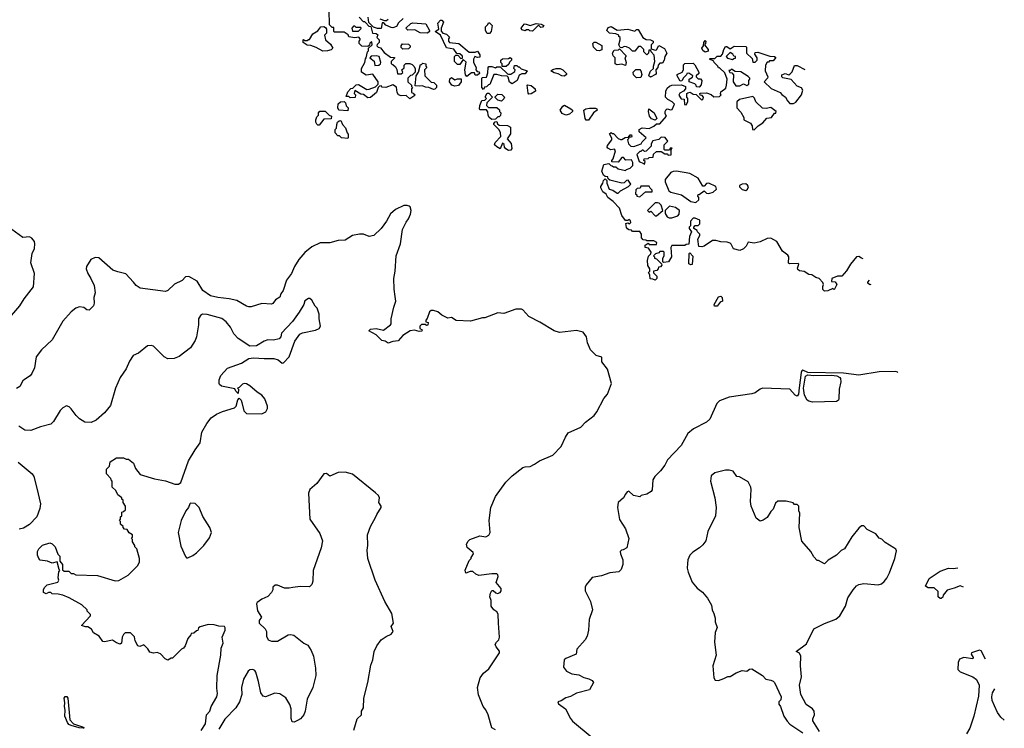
# Model space of a CAD drawing. Extents: x 2239781 to 2394849, y 665654 to 770575.
# Tile 145 of 147: x 2367443 to 2375704, y 737732 to 743675. Entities that reach past the tile are written whole.
import ezdxf

# ---------------------------------------------------------------- set-up
doc = ezdxf.new("R2010")
doc.units = 0

msp = doc.modelspace()

# ---------------------------------------------------------------- linework, layer by layer
at = {"layer": '0CON10XD'}
for points in [[(2370715, 743010), (2370685, 743040), (2370645, 743037.5), (2370620, 743045), (2370610, 743065), (2370605, 743110), (2370575, 743130), (2370515, 743107.5), (2370485, 743110), (2370475, 743120), (2370461.7, 743118.3), (2370450, 743105), (2370437.5, 743065), (2370385, 743022.5), (2370365, 743020), (2370328.3, 743048.3), (2370305, 743050), (2370255, 743080), (2370250, 743055), (2370260, 743045), (2370258.3, 743021.7), (2370215, 743020), (2370205, 743030), (2370181.7, 743031.7), (2370195, 743070), (2370221.7, 743098.3), (2370238.3, 743101.7), (2370265, 743127.5), (2370285, 743132.5), (2370355, 743090), (2370375, 743092.5), (2370428.3, 743111.7), (2370450, 743135), (2370450, 743155), (2370407, 743217), (2370350.7, 743210.7), (2370310, 743235), (2370310, 743265), (2370340, 743315), (2370343, 743347), (2370350, 743355), (2370360, 743405), (2370370, 743415), (2370370, 743435), (2370400, 743465), (2370398.3, 743488.3), (2370381.7, 743478.3), (2370378.3, 743461.7), (2370365, 743450), (2370313, 743453), (2370290, 743475), (2370290, 743495), (2370300, 743505), (2370300, 743515), (2370288.3, 743528.3), (2370255, 743522.5), (2370205, 743530), (2370198.3, 743548.3), (2370165, 743570), (2370085, 743570), (2370080, 743575), (2370078.3, 743608.3), (2370065, 743610), (2370043, 743633), (2370040, 743755)], [(2370290, 743695), (2370325, 743660), (2370335, 743660), (2370348.3, 743648.3), (2370371.7, 743621.7), (2370388.3, 743618.3), (2370401.7, 743561.7), (2370435, 743560), (2370448.3, 743548.3), (2370440, 743525), (2370460, 743505), (2370460, 743485), (2370441.7, 743468.3), (2370440, 743455), (2370450, 743445), (2370469.3, 743439.3), (2370500, 743400), (2370555, 743360), (2370588.3, 743358.3), (2370588.3, 743351.7), (2370560, 743325), (2370560, 743305), (2370575, 743300), (2370595, 743280), (2370607, 743257), (2370611.7, 743221.7), (2370645, 743220), (2370658.3, 743231.7), (2370650, 743255), (2370668.3, 743271.7), (2370670, 743295), (2370683, 743307), (2370717, 743307), (2370735, 743300), (2370750, 743285), (2370760, 743265), (2370760, 743235), (2370735, 743210), (2370721.7, 743208.3), (2370700, 743185), (2370700, 743155), (2370730, 743125), (2370730, 743115), (2370740, 743105), (2370730, 743095), (2370730, 743065), (2370745, 743060), (2370760, 743045), (2370750, 743035), (2370715, 743010)], [(2370660, 743685), (2370620.7, 743649.3), (2370605, 743617.5), (2370575, 743607.5), (2370558.3, 743608.3), (2370515, 743630), (2370498.3, 743648.3), (2370485, 743650), (2370475, 743600), (2370445, 743600), (2370411.7, 743611.7), (2370371.7, 743651.7), (2370367.5, 743697.5)], [(2370465, 743682.5), (2370505, 743667.5), (2370521.7, 743668.3), (2370535, 743680)], [(2370865, 743563.3), (2370803.6, 743563.6), (2370759.3, 743589.3), (2370698.3, 743588.3), (2370682.5, 743605), (2370725, 743642.5), (2370740.7, 743649.3), (2370851.7, 743641.7), (2370880, 743585), (2370880, 743575), (2370865, 743563.3)], [(2371195, 743200), (2371182.5, 743212.5), (2371177.5, 743255), (2371188.3, 743318.3), (2371165, 743340), (2371135, 743300), (2371115, 743300), (2371090, 743325), (2371090, 743365), (2371101.7, 743378.3), (2371118.3, 743378.3), (2371145, 743350), (2371158.3, 743351.7), (2371158.3, 743368.3), (2371135, 743390), (2371111.7, 743391.7), (2371085, 743427.5), (2371025, 743440), (2370972.5, 743545), (2370930, 743575), (2370960, 743595), (2370952.5, 743645), (2370975, 743670), (2370985, 743670), (2370997.5, 743655), (2370980, 743605), (2370978.3, 743578.3), (2370993, 743563), (2371023, 743553), (2371048.3, 743528.3), (2371040, 743515), (2371040, 743495), (2371050, 743485), (2371126.2, 743476.2), (2371213.9, 743403.9), (2371265, 743402.5), (2371285, 743410), (2371305, 743380), (2371305, 743360), (2371285, 743357.5), (2371263, 743367), (2371250, 743345), (2371250, 743315), (2371272.5, 743275), (2371270, 743255), (2371281.7, 743241.7), (2371298.3, 743238.3), (2371300, 743225), (2371285, 743210), (2371265, 743210), (2371258.3, 743228.3), (2371235, 743230), (2371195, 743200)], [(2371385, 743560), (2371365, 743560), (2371350, 743585), (2371350, 743615), (2371370, 743635), (2371375, 743650), (2371385, 743650), (2371407.5, 743625), (2371400, 743575), (2371385, 743560)], [(2371745, 743580), (2371723, 743583), (2371715, 743590), (2371695, 743590), (2371685, 743582.5), (2371655, 743590), (2371650, 743605), (2371675, 743637.5), (2371685, 743640), (2371725, 743627.5), (2371775, 743642.5), (2371817, 743637), (2371840, 743625), (2371828.3, 743611.7), (2371815, 743610), (2371795, 743630), (2371745, 743580)], [(2369985, 743410), (2369931.7, 743441.7), (2369885, 743460), (2369855, 743462.5), (2369820, 743485), (2369820, 743505), (2369825, 743510), (2369835, 743500), (2369855, 743500), (2369865, 743510), (2369875, 743510), (2369903.6, 743556.4), (2369945, 743582.5), (2369970, 743615), (2369995, 743617.5), (2370009.3, 743609.3), (2370017.5, 743595), (2370017, 743563), (2370000, 743545), (2370010, 743505), (2370049.3, 743469.3), (2370070, 743435), (2370056.7, 743423.3), (2370025, 743412.5), (2369985, 743410)], [(2370285, 743580), (2370308.3, 743601.7), (2370305, 743610), (2370265, 743610), (2370255, 743620), (2370245, 743620), (2370230, 743605), (2370235, 743580), (2370285, 743580)], [(2372735, 743192.5), (2372723, 743203), (2372723.8, 743215), (2372737, 743243), (2372760, 743265), (2372760, 743285), (2372772.5, 743325), (2372767, 743377), (2372740, 743405), (2372738.3, 743418.3), (2372721.7, 743418.3), (2372720, 743395), (2372705, 743380), (2372680, 743405), (2372680, 743425), (2372655, 743450), (2372635, 743450), (2372605, 743410), (2372585, 743410), (2372560, 743435), (2372535, 743447.5), (2372515, 743450), (2372495, 743440), (2372481.7, 743441.7), (2372470, 743465), (2372480, 743505), (2372480, 743525), (2372470, 743535), (2372470, 743545), (2372445, 743557.5), (2372391.7, 743561.7), (2372370, 743585), (2372380, 743610), (2372405, 743617.5), (2372456.4, 743586.4), (2372545, 743596.2), (2372605, 743580), (2372618.3, 743591.7), (2372631.7, 743591.7), (2372670, 743525), (2372698.3, 743508.3), (2372735, 743507.5), (2372757.5, 743495), (2372758.3, 743481.7), (2372740, 743465), (2372741.7, 743431.7), (2372775, 743420), (2372787, 743423), (2372805, 743460), (2372853, 743433), (2372872.5, 743395), (2372856.7, 743365), (2372850, 743335), (2372835, 743310), (2372815, 743310), (2372800, 743295), (2372797, 743273), (2372780, 743255), (2372782.5, 743225), (2372777.5, 743215), (2372735, 743192.5)], [(2370658.3, 743428.3), (2370643, 743443), (2370642.5, 743455), (2370655, 743472.5), (2370705, 743470), (2370720, 743455), (2370720, 743445), (2370705, 743430), (2370658.3, 743428.3)], [(2372305, 743412.5), (2372285, 743417.5), (2372257.5, 743445), (2372252.5, 743475), (2372263, 743487), (2372277, 743487), (2372328.3, 743458.3), (2372327, 743423), (2372305, 743412.5)], [(2373195, 743402.5), (2373175, 743417.5), (2373167.5, 743435), (2373180, 743455), (2373182.5, 743485), (2373195, 743500), (2373200, 743495), (2373197.5, 743475), (2373190, 743465), (2373220, 743425), (2373218.3, 743411.7), (2373195, 743402.5)], [(2374518.9, 741669.2), (2374505, 741673.8), (2374485, 741690), (2374463.8, 741685), (2374414.2, 741625.8), (2374380.5, 741569.5), (2374340, 741525), (2374305, 741523.3), (2374257.5, 741505), (2374255, 741480), (2374285.9, 741475.9), (2374300, 741455), (2374280, 741415), (2374273, 741413), (2374265, 741420), (2374225, 741400), (2374195, 741397.5), (2374183, 741413), (2374183, 741437), (2374187.5, 741455), (2374181.7, 741471.7), (2374150, 741505), (2374123, 741513), (2374090, 741535), (2374065, 741537.5), (2374025, 741563.3), (2373985, 741570), (2373970.7, 741580.7), (2373968.3, 741591.7), (2373980, 741625), (2373975, 741630), (2373905, 741626.7), (2373894.1, 741634.1), (2373896.2, 741685), (2373889.2, 741699.2), (2373843.3, 741735), (2373796.7, 741815), (2373745, 741843.3), (2373715, 741841.2), (2373655, 741812), (2373605, 741800), (2373555, 741810), (2373537.5, 741775), (2373515.8, 741754.2), (2373485, 741740), (2373432.7, 741752.7), (2373413.6, 741793.6), (2373405, 741800), (2373378.3, 741808.3), (2373325, 741811.2), (2373284.1, 741824.1), (2373255, 741822), (2373185, 741776.2), (2373165, 741770), (2373141.7, 741771.7), (2373132.5, 741835), (2373150, 741865), (2373150, 741875), (2373130, 741895), (2373128.3, 741908.3), (2373100, 741925), (2373100, 741935), (2373111.7, 741948.3), (2373135, 741950), (2373148.3, 741961.7), (2373150, 741995), (2373111.7, 742011.7), (2373095, 742010), (2373070, 741985), (2373070, 741945), (2373060, 741935), (2373060, 741925), (2373080, 741895), (2373063.6, 741856.4), (2373058.3, 741791.7), (2373035, 741790), (2373025, 741780), (2372915, 741780), (2372907.5, 741765), (2372912.5, 741685), (2372887, 741643), (2372845, 741640), (2372840, 741645), (2372840, 741675), (2372850, 741695), (2372850, 741725), (2372845, 741730), (2372815, 741730), (2372805, 741720), (2372778.3, 741711.7), (2372760, 741695), (2372770, 741685), (2372770, 741675), (2372785, 741670), (2372808.3, 741648.3), (2372828.3, 741628.3), (2372830, 741615), (2372818.3, 741601.7), (2372801.7, 741598.3), (2372800, 741585), (2372788.3, 741571.7), (2372760, 741565), (2372761.7, 741551.7), (2372790, 741525), (2372790, 741505), (2372775, 741490), (2372755, 741500), (2372731.7, 741501.7), (2372730, 741535), (2372720, 741555), (2372730, 741565), (2372730, 741585), (2372713, 741613), (2372710, 741655), (2372718.3, 741691.7), (2372738.3, 741711.7), (2372740, 741725), (2372718.3, 741758.3), (2372690, 741765), (2372690, 741785), (2372715, 741800), (2372725, 741790), (2372785, 741790), (2372790, 741805), (2372765, 741820), (2372705, 741820), (2372697, 741827), (2372675, 741830), (2372660, 741845), (2372660, 741875), (2372645, 741900), (2372585, 741900), (2372575, 741910), (2372553, 741913), (2372541.7, 741921.7), (2372533, 741933), (2372530, 741965), (2372545, 741970), (2372558.3, 741961.7), (2372570, 741975), (2372568.3, 741988.3), (2372555, 742000), (2372545, 741990), (2372525, 741990), (2372495, 742032.5), (2372474.4, 742094.4), (2372421.2, 742151.2), (2372377.5, 742185), (2372363, 742213), (2372335, 742230), (2372320, 742265), (2372320, 742275), (2372337, 742303), (2372340, 742325), (2372355, 742340), (2372370, 742325), (2372370, 742305), (2372390, 742255), (2372420, 742245), (2372455, 742220), (2372465, 742220), (2372485, 742240), (2372550, 742275), (2372570, 742295), (2372548.3, 742328.3), (2372535, 742327.5), (2372515, 742307.5), (2372495, 742303.3), (2372395, 742330), (2372381.7, 742341.7), (2372378.3, 742358.3), (2372355, 742360), (2372340.7, 742370.7), (2372327.5, 742405), (2372345, 742460), (2372385, 742470), (2372401.7, 742451.7), (2372415, 742450), (2372425, 742440), (2372445, 742440), (2372463, 742423), (2372525, 742410), (2372535, 742420), (2372565, 742430), (2372587, 742453), (2372587, 742477), (2372575, 742500), (2372528.3, 742498.3), (2372508.3, 742518.3), (2372495, 742520), (2372465, 742480), (2372411.7, 742481.7), (2372410, 742495), (2372421.7, 742508.3), (2372442.5, 742575), (2372435, 742590), (2372403.6, 742583.6), (2372377, 742597), (2372372.5, 742605), (2372375, 742620), (2372411.7, 742668.3), (2372411.7, 742681.7), (2372391.7, 742718.3), (2372405, 742730), (2372415, 742720), (2372425, 742720), (2372465, 742680), (2372485, 742670), (2372495, 742670), (2372523, 742687), (2372550, 742690), (2372565, 742710), (2372575, 742710), (2372580, 742695), (2372575, 742690), (2372550, 742690), (2372550, 742675), (2372542.5, 742667.5), (2372550, 742635), (2372570, 742615), (2372595, 742612.5), (2372656.7, 742633.3), (2372665, 742650), (2372700, 742685), (2372640, 742735), (2372640, 742755), (2372667, 742767), (2372725, 742763.3), (2372765, 742782.5), (2372785, 742802.5), (2372815, 742802.5), (2372870, 742865), (2372857.5, 742885), (2372857.5, 742905), (2372867, 742923), (2372875, 742927.5), (2372905, 742920), (2372917, 742923), (2372937.5, 742967.5), (2372917, 742987), (2372880, 743005), (2372862.5, 743025), (2372863.6, 743076.4), (2372875, 743100), (2372895, 743117.5), (2372915, 743126.7), (2372995, 743127.5), (2373030, 743115), (2373030, 743095), (2373013, 743077), (2372980.7, 743059.3), (2372972.5, 743042.5), (2372991.7, 743011.7), (2373018.3, 743008.3), (2373020, 742965), (2373035, 742960), (2373050, 742985), (2373050, 743015), (2373040, 743025), (2373040, 743055), (2373048.3, 743061.7), (2373067.5, 743067.5), (2373095, 743050), (2373118.3, 743048.3), (2373165, 743000), (2373178.3, 743011.7), (2373180, 743025), (2373168.3, 743038.3), (2373151.7, 743041.7), (2373150, 743055), (2373155, 743060), (2373205, 743062.5), (2373245, 743047.5), (2373268.3, 743028.3), (2373315, 743030), (2373330, 743045), (2373322.5, 743052.5), (2373325, 743070), (2373368.3, 743101.7), (2373373, 743127), (2373380, 743175), (2373358.3, 743228.3), (2373315, 743270), (2373305, 743270), (2373300, 743285), (2373270, 743315), (2373268.3, 743328.3), (2373230, 743345), (2373235, 743350), (2373275, 743350), (2373295, 743370), (2373325, 743370), (2373340, 743385), (2373350, 743425), (2373365, 743450), (2373375, 743450), (2373405, 743430), (2373437.5, 743452.5), (2373535, 743450), (2373540, 743445), (2373540, 743395), (2373588.3, 743348.3), (2373595, 743320), (2373615, 743320), (2373630, 743335), (2373630, 743355), (2373610, 743385), (2373615, 743400), (2373635, 743402.5), (2373738.3, 743368.3), (2373775, 743367.5), (2373788.3, 743358.3), (2373765, 743330), (2373735, 743330), (2373725, 743320), (2373715, 743320), (2373700, 743295), (2373697.5, 743245), (2373720, 743195), (2373717.5, 743185), (2373690, 743155), (2373749.3, 743099.3), (2373822.5, 743065), (2373836.7, 743046.7), (2373867.5, 743025), (2373883.9, 742993.9), (2373905, 742972.5), (2373935, 742972.5), (2373955, 742982.5), (2374003.3, 743045), (2374012.5, 743085), (2374003, 743103), (2373965, 743117.5), (2373915, 743172.5), (2373845, 743187.5), (2373837.5, 743195), (2373838.3, 743211.7), (2373865, 743222.5), (2373895, 743212.5), (2373905, 743217.5), (2373923.6, 743236.4), (2373945, 743290), (2373965, 743290), (2374032, 743257.9)], [(2372525, 743290), (2372495, 743302.5), (2372455, 743297.5), (2372440, 743305), (2372440, 743355), (2372421.7, 743371.7), (2372417.5, 743395), (2372431.7, 743418.3), (2372467.5, 743422.5), (2372475, 743430), (2372530, 743375), (2372530, 743365), (2372520, 743355), (2372532.5, 743315), (2372525, 743290)], [(2373425, 743340), (2373435, 743350), (2373448.3, 743351.7), (2373450, 743365), (2373435, 743370), (2373426.4, 743386.4), (2373405, 743400), (2373370, 743365), (2373383, 743353), (2373425, 743340)], [(2370421.7, 743291.7), (2370455, 743292.5), (2370470, 743305), (2370472.5, 743315), (2370460, 743365), (2370435, 743372.5), (2370391.7, 743368.3), (2370380, 743355), (2370417, 743327), (2370421.7, 743291.7)], [(2370915, 743090), (2370875, 743107.5), (2370848.3, 743108.3), (2370821.7, 743121.7), (2370795, 743117.5), (2370761.7, 743121.7), (2370770, 743205), (2370790, 743235), (2370805, 743300), (2370815, 743300), (2370825, 743310), (2370850, 743305), (2370850, 743285), (2370860, 743275), (2370840, 743255), (2370843, 743203), (2370895, 743150), (2370918.3, 743148.3), (2370940, 743125), (2370940, 743105), (2370925, 743092.5), (2370915, 743090)], [(2371491.7, 743281.7), (2371490, 743305), (2371480, 743315), (2371480, 743335), (2371493, 743347), (2371545, 743350), (2371557, 743357), (2371568.3, 743348.3), (2371570, 743335), (2371551.7, 743318.3), (2371548.3, 743301.7), (2371525, 743282.5), (2371491.7, 743281.7)], [(2373145, 743110), (2373121.7, 743111.7), (2373120, 743125), (2373108.3, 743138.3), (2373060, 743155), (2373060, 743175), (2373088.3, 743191.7), (2373090, 743205), (2373057, 743227), (2373040, 743225), (2373037, 743213), (2373011.7, 743188.3), (2372998.3, 743161.7), (2372985, 743160), (2372960, 743205), (2372960, 743215), (2373000, 743235), (2373012.5, 743255), (2373013.3, 743296.7), (2373023, 743307), (2373095, 743310), (2373107, 743297), (2373142.5, 743235), (2373142.5, 743225), (2373120, 743205), (2373120, 743195), (2373135, 743180), (2373155, 743180), (2373167.5, 743165), (2373161.7, 743128.3), (2373145, 743110)], [(2371335, 743090), (2371320, 743105), (2371320, 743185), (2371325, 743190), (2371358.3, 743191.7), (2371371.7, 743228.3), (2371372.5, 743275), (2371378.3, 743281.7), (2371405, 743283.3), (2371435, 743270), (2371445, 743280), (2371475, 743280), (2371535, 743220), (2371545, 743217.5), (2371565, 743217.5), (2371598.3, 743241.7), (2371600, 743255), (2371590, 743265), (2371595, 743290), (2371615, 743290), (2371625, 743280), (2371635, 743280), (2371651.7, 743261.7), (2371700, 743245), (2371685, 743220), (2371655, 743220), (2371635, 743210), (2371616.2, 743163.8), (2371575, 743137.5), (2371551.2, 743151.2), (2371542.5, 743192.5), (2371531.7, 743201.7), (2371485, 743203.3), (2371445, 743216.7), (2371420, 743215), (2371388.3, 743131.7), (2371375, 743130), (2371358.3, 743111.7), (2371341.7, 743108.3), (2371335, 743090)], [(2372015, 743202.5), (2371993, 743203), (2371961.7, 743221.7), (2371928.3, 743228.3), (2371900, 743245), (2371915, 743257.5), (2371943.6, 743266.4), (2371976.4, 743266.4), (2372000, 743255), (2372030, 743225), (2372030, 743215), (2372015, 743202.5)], [(2372618.3, 743188.3), (2372591.7, 743211.7), (2372590, 743235), (2372613, 743257), (2372645, 743256.7), (2372655.8, 743245.8), (2372663.3, 743215), (2372655, 743190), (2372618.3, 743188.3)], [(2373485, 743120), (2373515, 743137.5), (2373545, 743122.5), (2373560, 743135), (2373560, 743165), (2373570, 743175), (2373570, 743185), (2373555, 743200), (2373495, 743237.5), (2373445, 743240), (2373415, 743260), (2373405, 743250), (2373391.7, 743248.3), (2373401.7, 743231.7), (2373418.3, 743228.3), (2373431.7, 743211.7), (2373430, 743155), (2373451.7, 743121.7), (2373485, 743120)], [(2371095, 743117.5), (2371070, 743125), (2371050, 743155), (2371051.7, 743178.3), (2371065, 743190), (2371095, 743170), (2371115, 743180), (2371148.3, 743178.3), (2371147, 743153), (2371125, 743122.5), (2371095, 743117.5)], [(2371715, 743050), (2371708.3, 743058.3), (2371700, 743125), (2371705, 743130), (2371735, 743123.3), (2371766.7, 743095), (2371770, 743075), (2371735, 743052.5), (2371715, 743050)], [(2371405, 742837.5), (2371382.5, 742855), (2371373.6, 742873.6), (2371371.7, 742901.7), (2371358.3, 742918.3), (2371305, 742920), (2371300, 742925), (2371302.5, 742955), (2371321.7, 742998.3), (2371345, 743000), (2371360, 743015), (2371352.5, 743022.5), (2371352.5, 743035), (2371365, 743060), (2371378.3, 743058.3), (2371410, 743025), (2371361.7, 742978.3), (2371360, 742955), (2371375, 742940), (2371445, 742940), (2371468.3, 742918.3), (2371470, 742905), (2371480, 742895), (2371478.3, 742871.7), (2371465, 742860), (2371455, 742860), (2371435, 742840), (2371405, 742837.5)], [(2371485, 742992.5), (2371455, 743000), (2371431.7, 743021.7), (2371431.7, 743028.3), (2371455, 743050), (2371487, 743047), (2371510, 743025), (2371505, 743010), (2371485, 742992.5)], [(2370195, 742910), (2370120, 742915), (2370112.5, 742935), (2370115, 742970), (2370135, 742986.7), (2370165, 742990), (2370177, 742977), (2370183, 742953), (2370200, 742935), (2370195, 742910)], [(2373605, 742750), (2373640, 742785), (2373679.5, 742810.5), (2373711.7, 742848.3), (2373750, 742855), (2373775, 742890), (2373788.3, 742891.7), (2373790, 742905), (2373745, 742937.5), (2373705, 742930), (2373675, 742932.5), (2373620, 742985), (2373608.3, 743018.3), (2373595, 743030), (2373483, 743007), (2373460, 742985), (2373460, 742935), (2373495, 742900), (2373517.5, 742855), (2373520, 742835), (2373575.9, 742805.9), (2373587.5, 742785), (2373592.5, 742755), (2373605, 742750)], [(2369955, 742790), (2369945, 742790), (2369935, 742800), (2369927.5, 742815), (2369927.5, 742835), (2369935, 742860), (2369950, 742875), (2369950, 742895), (2369961.7, 742908.3), (2370007, 742907), (2370040, 742875), (2370060, 742865), (2370055, 742842.5), (2369995, 742840), (2369955, 742790)], [(2372025, 742873.3), (2371995, 742887.5), (2371977.5, 742915), (2372000.7, 742949.3), (2372015, 742957.5), (2372066.4, 742926.4), (2372080, 742915), (2372082.5, 742905), (2372056.1, 742883.9), (2372025, 742873.3)], [(2372215, 742832.5), (2372195, 742833.3), (2372186.7, 742845), (2372177.5, 742915), (2372193.6, 742926.4), (2372225, 742933.3), (2372275, 742932.5), (2372285, 742927.5), (2372287.5, 742915), (2372256.1, 742893.9), (2372215, 742832.5)], [(2372775, 742832.5), (2372743.8, 742843.8), (2372726.4, 742866.4), (2372717.5, 742905), (2372723, 742927), (2372766.7, 742895), (2372787.5, 742845), (2372775, 742832.5)], [(2370195, 742680), (2370143, 742683), (2370125, 742700), (2370111.7, 742701.7), (2370090, 742725), (2370090, 742755), (2370100, 742765), (2370103, 742797), (2370110, 742815), (2370123, 742827), (2370138.3, 742828.3), (2370150, 742795), (2370177, 742767), (2370190, 742725), (2370200, 742715), (2370200, 742685), (2370195, 742680)], [(2371545, 742577.5), (2371520.7, 742590.7), (2371510, 742605), (2371508.3, 742628.3), (2371495, 742640), (2371475, 742592.5), (2371445, 742607.5), (2371427.5, 742625), (2371432.5, 742645), (2371480, 742695), (2371477.5, 742725), (2371465, 742750), (2371420, 742795), (2371420, 742805), (2371431.7, 742818.3), (2371445, 742820), (2371451.7, 742801.7), (2371465, 742790), (2371535, 742787.5), (2371560, 742775), (2371561.7, 742718.3), (2371532.5, 742675), (2371567, 742637), (2371572.5, 742595), (2371565, 742580), (2371545, 742577.5)], [(2372685, 742460), (2372690, 742485), (2372680, 742495), (2372681.7, 742508.3), (2372715, 742510), (2372725, 742520), (2372758.3, 742521.7), (2372761.7, 742548.3), (2372785, 742570), (2372825, 742570), (2372855, 742550), (2372875, 742550), (2372885, 742540), (2372908.3, 742541.7), (2372910, 742585), (2372918.3, 742598.3), (2372901.7, 742598.3), (2372895, 742580), (2372855, 742580), (2372850, 742585), (2372850, 742625), (2372880, 742655), (2372858.3, 742688.3), (2372825, 742690), (2372805, 742670), (2372755, 742660), (2372740, 742635), (2372740, 742615), (2372698.3, 742571.7), (2372685, 742570), (2372675, 742580), (2372665, 742580), (2372655, 742570), (2372645, 742570), (2372620, 742545), (2372640, 742485), (2372678.3, 742468.3), (2372685, 742460)], [(2373115, 742142.5), (2373140, 742165), (2373140, 742185), (2373132.5, 742195), (2373135, 742210), (2373145, 742210), (2373185, 742240), (2373205, 742220), (2373225, 742217.5), (2373261.7, 742228.3), (2373290, 742255), (2373282.5, 742275), (2373225, 742303.3), (2373205, 742302.5), (2373185, 742280), (2373175, 742280), (2373135, 742346.7), (2373065, 742386.2), (2372955, 742403.3), (2372925, 742402.5), (2372907, 742393), (2372860, 742335), (2372860, 742315), (2372890.7, 742240.7), (2372905, 742227.5), (2372995, 742206.7), (2373075, 742150), (2373115, 742142.5)], [(2372645, 742190), (2372695, 742230), (2372748.3, 742231.7), (2372750, 742245), (2372731.7, 742261.7), (2372725, 742280), (2372655, 742280), (2372648.3, 742261.7), (2372625, 742260), (2372611.7, 742248.3), (2372610, 742215), (2372620, 742205), (2372620, 742195), (2372645, 742190)], [(2373535, 742242.5), (2373550, 742255), (2373557, 742273), (2373548.3, 742288.3), (2373535, 742297.5), (2373505, 742296.7), (2373482.5, 742285), (2373483, 742273), (2373505, 742250), (2373535, 742242.5)], [(2372785, 742030), (2372840, 742075), (2372825, 742120), (2372807, 742137), (2372795, 742140), (2372775, 742140), (2372710, 742075), (2372725, 742060), (2372738.3, 742068.3), (2372775, 742030), (2372785, 742030)], [(2371461.4, 738615), (2371458.3, 738688.3), (2371445, 738708.8), (2371420, 738725), (2371400, 738755), (2371397.5, 738805), (2371387.5, 738835), (2371392.5, 738865), (2371405, 738887.5), (2371415, 738887.5), (2371437.3, 738867.3), (2371452.9, 738862.9), (2371475, 738871.9), (2371483.5, 738885), (2371483.6, 738905), (2371440.8, 738955), (2371456.2, 739005), (2371455, 739020), (2371445, 739026.7), (2371405, 739028.8), (2371295, 739012.5), (2371270, 739025), (2371245, 739047.5), (2371223.6, 739046.4), (2371185, 739032.5), (2371180.5, 739059.5), (2371215, 739140), (2371230, 739155), (2371230, 739165), (2371250, 739195), (2371247.5, 739205), (2371197.7, 739247.7), (2371192, 739275), (2371205, 739302.5), (2371220, 739315), (2371305, 739347.5), (2371355, 739337.5), (2371378.3, 739351.7), (2371390, 739375), (2371382.5, 739475), (2371397, 739583), (2371433.9, 739676.1), (2371521.2, 739795), (2371575, 739850), (2371665, 739918), (2371685, 739925.6), (2371725, 739927.5), (2371762.7, 739947.3), (2371804.4, 739975.6), (2371916.4, 740023.6), (2371987.5, 740095), (2372021.5, 740175), (2372045, 740210.6), (2372151.7, 740258.3), (2372191.1, 740298.9), (2372263.8, 740356.2), (2372285.6, 740385), (2372345, 740498), (2372375, 740534), (2372407.1, 740625), (2372375.8, 740745), (2372326.7, 740805), (2372326.7, 740845), (2372279.3, 740859.3), (2372232.5, 740905), (2372207.5, 740965), (2372197.5, 741015), (2372170, 741055), (2372115, 741067.5), (2371971.7, 741051.7), (2371926.4, 741066.4), (2371808.3, 741138.3), (2371715, 741186.7), (2371665, 741242.5), (2371653, 741247), (2371605, 741247.5), (2371505, 741210), (2371455, 741216.7), (2371345, 741173.3), (2371325, 741173.3), (2371225, 741147.5), (2371105, 741152.5), (2371065, 741177.5), (2371035, 741172.5), (2370985, 741197.5), (2370950, 741225), (2370915, 741236.2), (2370895, 741236), (2370880, 741225), (2370861.7, 741168.3), (2370850, 741155), (2370851.7, 741141.7), (2370870, 741135), (2370868.3, 741111.7), (2370855, 741110), (2370845, 741120), (2370815, 741120), (2370800, 741105), (2370800, 741085), (2370820, 741075), (2370818.3, 741061.7), (2370795, 741060), (2370755, 741072.5), (2370720, 741065), (2370657.5, 741025), (2370618.3, 740981.7), (2370575, 740976.7), (2370535, 740963.3), (2370509.5, 740979.5), (2370482.5, 740985), (2370433, 741033), (2370372.5, 741065), (2370385, 741080), (2370435, 741086.2), (2370495, 741070), (2370553.3, 741115), (2370560, 741125), (2370560.8, 741165), (2370581.1, 741265), (2370598.5, 741315), (2370593.8, 741353.8), (2370584.4, 741415), (2370581.1, 741505), (2370592.5, 741565), (2370601.4, 741695), (2370637.1, 741795), (2370654.3, 741915.7), (2370684.3, 741975.7), (2370706.2, 742005), (2370722.5, 742045), (2370727.5, 742075), (2370720, 742105), (2370711.7, 742111.7), (2370695, 742117.5), (2370665, 742116.7), (2370595, 742083.3), (2370555, 742046.2), (2370520.8, 741985), (2370476.4, 741923.6), (2370415, 741866), (2370375, 741858), (2370326.6, 741876.6), (2370295, 741875.6), (2370235, 741864.4), (2370174.6, 741825.4), (2370115, 741823.3), (2370045.3, 741804.7), (2369965, 741802.9), (2369895, 741770.4), (2369835, 741723.5), (2369786.3, 741663.6), (2369749.2, 741605), (2369723.5, 741546.5), (2369680.9, 741489.1), (2369652.7, 741405), (2369632.9, 741375), (2369625, 741348), (2369590, 741325), (2369566.7, 741295), (2369555, 741290), (2369475, 741294.2), (2369385, 741266.7), (2369365, 741266.2), (2369345, 741271.2), (2369265, 741318.6), (2369200, 741335), (2369105, 741344.4), (2369045, 741358.6), (2368980, 741405), (2368932.9, 741482.9), (2368862.1, 741522.1), (2368835, 741518.9), (2368805, 741488.5), (2368741.7, 741458.3), (2368686.7, 741405), (2368665, 741396.2), (2368455, 741424.2), (2368418.8, 741445), (2368397.5, 741472.5), (2368334.5, 741544.5), (2368265, 741559.4), (2368225, 741575.7), (2368107.6, 741677.6), (2368075, 741679.4), (2368038.8, 741665), (2368002.5, 741605), (2368000, 741585), (2368014, 741545), (2368040.8, 741505), (2368068, 741445), (2368077.1, 741385), (2368064.2, 741345.8), (2368067, 741297), (2368062, 741275), (2368025, 741238.8), (2368005, 741241.2), (2367981.7, 741261.7), (2367945, 741266), (2367915, 741255.8), (2367875, 741224), (2367805, 741146.2), (2367715, 740991.2), (2367624.6, 740905.4), (2367581.7, 740848.3), (2367568.1, 740755), (2367545, 740706.7), (2367530.5, 740689.5), (2367482.3, 740657.7), (2367468.8, 740645), (2367445, 740600), (2367415, 740582)], [(2372915, 742012.5), (2372965, 742030), (2372977, 742043), (2372980, 742075), (2372945, 742100), (2372895, 742110), (2372860, 742075), (2372858.3, 742048.3), (2372875, 742022.5), (2372893, 742013), (2372915, 742012.5)], [(2367341.2, 741155), (2367445, 741276), (2367479.2, 741335), (2367558.8, 741435), (2367566.2, 741546.2), (2367537.5, 741635), (2367548, 741715), (2367566, 741755), (2367571.2, 741795), (2367565.9, 741815.9), (2367545, 741842.5), (2367525, 741853.3), (2367468.3, 741848.3), (2367376.2, 741915)], [(2373075, 741620), (2373058.3, 741628.3), (2373060, 741715), (2373065, 741720), (2373091.7, 741691.7), (2373085, 741622.5), (2373075, 741620)], [(2374584.8, 741454.1), (2374575, 741452.5), (2374560, 741465), (2374560, 741475), (2374573.3, 741491.4)], [(2369493.4, 740833.4), (2369575, 740833.1), (2369611.2, 740821.2), (2369644.1, 740794.1), (2369655, 740796.7), (2369705, 740847.5), (2369752.3, 740977.7), (2369793.7, 741036.3), (2369815, 741047.7), (2369925, 741071.4), (2369956.2, 741085), (2369966.2, 741105), (2369956.2, 741165), (2369956.4, 741206.4), (2369937.5, 741255), (2369921.7, 741271.7), (2369893, 741323), (2369877, 741337), (2369865, 741337.5), (2369835, 741317.5), (2369826.2, 741285), (2369788.7, 741221.3), (2369732.5, 741145), (2369640, 741045), (2369633.8, 741015), (2369620.5, 740999.5), (2369573.6, 740986.4), (2369525, 740991.2), (2369495, 740980), (2369429.7, 740940.3), (2369375, 740935.7), (2369275, 741001.9), (2369240.9, 741040.9), (2369210.6, 741095), (2369175, 741141.2), (2369139.8, 741169.8), (2369015, 741203.3), (2368975.6, 741204.4), (2368960.8, 741195), (2368941.9, 741165), (2368944.5, 741115), (2368927.5, 741015), (2368915, 740983.8), (2368875, 740924), (2368780, 740850), (2368737.7, 740832.3), (2368685, 740831.9), (2368655, 740847.8), (2368565, 740936.2), (2368545, 740943.3), (2368515, 740940), (2368440.7, 740879.3), (2368395, 740857.5), (2368365, 740812.5), (2368335, 740747.5), (2368286.4, 740673.6), (2368246.7, 740585), (2368205, 740440), (2368155, 740377.5), (2368085, 740317.5), (2368043, 740297), (2367990.7, 740300.7), (2367945, 740326.7), (2367916.7, 740355), (2367875, 740412.5), (2367858.3, 740428.3), (2367835, 740436.7), (2367805, 740420), (2367782.7, 740397.3), (2367726.2, 740305), (2367705, 740283.3), (2367618.3, 740261.7), (2367535, 740230), (2367485, 740232), (2367435, 740265.7)], [(2373295, 741272.5), (2373273, 741273), (2373270, 741285), (2373305, 741350), (2373325, 741357.5), (2373337.5, 741345), (2373340, 741315), (2373320, 741305), (2373295, 741272.5)], [(2368966.4, 737713.6), (2369000.5, 737769.5), (2369011.5, 737845), (2369038.1, 737875), (2369049.5, 737915), (2369095.7, 737995), (2369102.9, 738025), (2369097.6, 738067.6), (2369098.9, 738175), (2369130.8, 738345), (2369132.5, 738405), (2369150, 738445), (2369142.5, 738495), (2369167.5, 738555), (2369167.5, 738575), (2369160, 738585), (2369115, 738587.5), (2369075, 738600), (2369025, 738602.5), (2368956.4, 738583.6), (2368942.5, 738575), (2368938.3, 738551.7), (2368925, 738550), (2368905, 738530), (2368881.7, 738528.3), (2368880, 738515), (2368852.5, 738485), (2368832.5, 738425), (2368816.4, 738403.6), (2368800, 738395), (2368743, 738337), (2368725, 738320), (2368715, 738320), (2368685, 738302.5), (2368663.6, 738313.6), (2368625, 738357.5), (2368595, 738367.5), (2368565, 738362.5), (2368535, 738370), (2368518, 738398), (2368485, 738432.5), (2368451.7, 738418.3), (2368433.6, 738423.6), (2368412.5, 738465), (2368405, 738500), (2368371.7, 738531.7), (2368328.3, 738531.7), (2368315, 738520), (2368302.5, 738495), (2368297.5, 738445), (2368285, 738437.5), (2368255, 738447.5), (2368221.7, 738471.7), (2368155, 738456.2), (2368140.5, 738460.5), (2368110, 738505), (2368061.7, 738531.7), (2368045, 738562.5), (2368015, 738582.5), (2367995, 738582.5), (2367962.5, 738595), (2368037.5, 738675), (2368037, 738687), (2368010, 738715), (2368010, 738725), (2367965, 738767.5), (2367857, 738827), (2367805, 738847.5), (2367765, 738857.5), (2367715, 738860), (2367705, 738870), (2367685, 738870), (2367665, 738860), (2367641.7, 738871.7), (2367642.5, 738895), (2367652.5, 738915), (2367672.5, 738935), (2367763, 738957), (2367770, 738975), (2367766.7, 738995), (2367772.5, 739045), (2367780, 739055), (2367773, 739063), (2367758.3, 739128.3), (2367715, 739117.5), (2367675, 739132.5), (2367615, 739142.5), (2367602.5, 739155), (2367592.5, 739185), (2367592.5, 739215), (2367603.6, 739236.4), (2367635, 739267.5), (2367695, 739287.5), (2367715, 739280), (2367740, 739255), (2367763, 739193), (2367780, 739175), (2367780, 739135), (2367802.5, 739105), (2367801.7, 739061.7), (2367815, 739050), (2367855, 739050), (2367875, 739030), (2367895, 739030), (2367915, 739020), (2368095, 739012.5), (2368245, 738970), (2368275, 738972.5), (2368353, 739017), (2368432.5, 739095), (2368447.5, 739125), (2368447.5, 739155), (2368427, 739237), (2368410, 739255), (2368410, 739265), (2368390, 739295), (2368390, 739315), (2368380, 739325), (2368390, 739335), (2368390, 739355), (2368361.7, 739371.7), (2368345, 739400), (2368323, 739403), (2368310, 739415), (2368310, 739425), (2368290, 739445), (2368290, 739465), (2368280, 739475), (2368290, 739485), (2368290, 739505), (2368300, 739515), (2368300, 739545), (2368315, 739550), (2368330, 739565), (2368330, 739595), (2368310, 739625), (2368310, 739645), (2368300, 739655), (2368300, 739665), (2368265, 739690), (2368250, 739725), (2368220, 739755), (2368220, 739805), (2368210, 739815), (2368208.3, 739828.3), (2368170, 739865), (2368170, 739905), (2368195, 739930), (2368203, 739967), (2368255, 740000), (2368315, 740000), (2368335, 739990), (2368355, 739990), (2368397.5, 739955), (2368415, 739910), (2368455, 739860), (2368573, 739823), (2368665, 739807.5), (2368745, 739780), (2368775, 739780), (2368795.9, 739794.1), (2368860, 739975), (2368913.8, 740066.2), (2368958.2, 740125), (2368970.9, 740215), (2369012.4, 740287.6), (2369050, 740335), (2369094.6, 740365.4), (2369145, 740388.1), (2369245, 740420), (2369259.2, 740435), (2369273.6, 740486.4), (2369285, 740500), (2369300, 740485), (2369308, 740465), (2369324.3, 740395), (2369345, 740372.9), (2369475, 740370), (2369507.5, 740385), (2369522.5, 740415), (2369523.3, 740435), (2369500.8, 740495), (2369474, 740525), (2369435, 740550.6), (2369372.5, 740605), (2369345, 740620), (2369325, 740622.5), (2369312.5, 740617.5), (2369285, 740590), (2369270, 740585), (2369277.5, 740577.5), (2369275, 740540), (2369255, 740560), (2369248.3, 740578.3), (2369135, 740602.5), (2369120, 740615), (2369117.5, 740625), (2369117.5, 740655), (2369129.3, 740690.7), (2369186.4, 740753.6), (2369305, 740793.3), (2369366.4, 740833.6), (2369405, 740839.5), (2369493.4, 740833.4)], [(2374810.6, 740717.3), (2374808.8, 740718.8), (2374795, 740723.3), (2374655, 740720.6), (2374485, 740693.3), (2374355, 740709.4), (2374055, 740717.3), (2374015, 740736.9), (2374005, 740730), (2374000.7, 740715), (2373983.1, 740586.9), (2373976.7, 740535), (2373965, 740518), (2373948.8, 740525), (2373905, 740576), (2373675, 740583.3), (2373655, 740576.7), (2373613.6, 740546.4), (2373585, 740536.7), (2373395, 740510), (2373315, 740477.5), (2373292.5, 740455), (2373233.3, 740325), (2373205, 740300.8), (2373096, 740244), (2373050, 740205), (2372994.2, 740105), (2372877.6, 739982.4), (2372855, 739938), (2372818.6, 739891.4), (2372771.2, 739845), (2372754, 739815), (2372748.3, 739731.7), (2372741.2, 739718.8), (2372705, 739696), (2372657.5, 739685), (2372645, 739672.5), (2372594.3, 739684.3), (2372555, 739720), (2372541.2, 739715), (2372525, 739696.2), (2372509.4, 739665), (2372465, 739625.7), (2372458, 739585), (2372475, 739483.3), (2372525.6, 739405.6), (2372553.8, 739325), (2372537.5, 739245), (2372505, 739227.5), (2372493, 739227), (2372482.5, 739215), (2372483.3, 739195), (2372503.3, 739145), (2372503, 739107), (2372490, 739065), (2372470, 739045), (2372393.6, 739036.4), (2372325, 739010.9), (2372245, 738997.1), (2372195, 738935.8), (2372187.3, 738915), (2372187.3, 738885), (2372231.3, 738795), (2372250, 738725), (2372221.8, 738645), (2372215.6, 738555), (2372205.5, 738505), (2372187.1, 738472.9), (2372116.2, 738395), (2372111.2, 738355), (2372025, 738318.1), (2372012.2, 738305), (2372006.9, 738245), (2372030.5, 738210.5), (2372075, 738189.4), (2372135, 738179.2), (2372175, 738156.7), (2372217.3, 738147.3), (2372245, 738133.3), (2372256.7, 738115), (2372222.5, 738055), (2372115, 738026), (2372065, 737998), (2372025, 737987.5), (2371985, 737963.3), (2371957.5, 737955), (2371965, 737937.5), (2372023.8, 737895), (2372063.1, 737815), (2372082.1, 737792.1), (2372245.6, 737655.6)], [(2374095, 740467.8), (2374065, 740474.5), (2374049.2, 740485), (2374026.9, 740525), (2374020.6, 740585), (2374036, 740685), (2374055, 740697.5), (2374105, 740691.9), (2374255, 740693.1), (2374298.2, 740688.2), (2374324, 740675), (2374331.1, 740665), (2374333.2, 740636.8), (2374320, 740575), (2374316.9, 740495), (2374314, 740485), (2374295, 740472.5), (2374095, 740467.8)], [(2367431.2, 739965), (2367546.7, 739865), (2367561.2, 739845), (2367585.8, 739745.8), (2367616, 739615), (2367612, 739575), (2367588, 739505), (2367525, 739442), (2367475, 739410.8), (2367438.3, 739401.7)], [(2370247.5, 737715), (2370275, 737810), (2370310, 737845), (2370310, 737875), (2370327, 737903), (2370331.2, 737985), (2370364, 738115), (2370388.8, 738261.2), (2370405.7, 738305), (2370415.8, 738375), (2370440, 738425), (2370476.1, 738473.9), (2370517.7, 738502.3), (2370558.8, 738521.2), (2370576.7, 738545), (2370560, 738585), (2370580, 738615), (2370565.4, 738695.4), (2370507.1, 738795), (2370426, 738975), (2370363, 739157), (2370357.1, 739225), (2370362.9, 739265), (2370362.5, 739355), (2370386.2, 739425), (2370429.3, 739499.3), (2370438.8, 739525), (2370476.2, 739585), (2370476.7, 739595), (2370457.5, 739625), (2370462.5, 739665), (2370452.5, 739685), (2370427.7, 739707.7), (2370235, 739863.3), (2370175, 739880), (2370115, 739876.7), (2370045, 739847.5), (2370017.8, 739867.8), (2369994, 739866), (2369935, 739783.8), (2369877.5, 739735), (2369865.5, 739705), (2369878.6, 739485), (2369961.2, 739365), (2369982.7, 739305), (2369972.5, 739245), (2369904.4, 739055), (2369902.5, 738965), (2369892.7, 738937.3), (2369875, 738918.8), (2369795, 738922), (2369735, 738913.8), (2369705, 738906.7), (2369665, 738906.7), (2369605, 738933.3), (2369585, 738933.3), (2369567.5, 738915), (2369566.4, 738893.6), (2369555, 738870), (2369523.9, 738836.1), (2369473.9, 738816.1), (2369435, 738786.7), (2369428.8, 738775), (2369438.3, 738718.3), (2369472.5, 738665), (2369453.3, 738635), (2369452.5, 738615), (2369502.5, 738565), (2369513, 738543), (2369512.5, 738505), (2369527.5, 738475), (2369555, 738462), (2369605, 738464), (2369695, 738515.7), (2369715, 738519.2), (2369743.9, 738513.9), (2369826.4, 738446.4), (2369859.5, 738429.5), (2369888, 738385), (2369907, 738337), (2369926.2, 738235), (2369926.7, 738175), (2369903.8, 738075), (2369856.2, 737975), (2369838.8, 737875), (2369825.9, 737844.1), (2369797.7, 737812.3), (2369775, 737796.7), (2369745, 737782.5), (2369730, 737785), (2369720, 737815), (2369720.6, 737895), (2369708.3, 737931.7), (2369676.2, 737986.2), (2369625, 738020), (2369584.4, 738025.6), (2369505, 737996.2), (2369485, 738002.5), (2369465, 738030), (2369447.5, 738125), (2369425, 738202.5), (2369415, 738217.5), (2369400, 738225), (2369375, 738222.5), (2369359.3, 738210.7), (2369321.4, 738145), (2369304.4, 738075), (2369305.6, 738015), (2369288.1, 737955), (2369255, 737904), (2369165, 737809.2), (2369114.3, 737725)], [(2374155, 737706.2), (2374098, 737795), (2374097.7, 737812.3), (2374113.1, 737845), (2374108.9, 737875), (2374094.3, 737895), (2374041.7, 737931.7), (2373997.5, 738015), (2373987.1, 738095), (2374001.4, 738165), (2373993.8, 738256.2), (2373997.3, 738337.3), (2373985, 738361.9), (2373957.5, 738375), (2374045, 738441.2), (2374107.5, 738565), (2374195, 738612.2), (2374291.7, 738648.3), (2374325, 738674.2), (2374370.9, 738755), (2374391.1, 738825), (2374435, 738894.2), (2374465, 738928.1), (2374485, 738938.5), (2374525, 738946.5), (2374645, 738934.4), (2374675, 738944.3), (2374696.6, 738963.4), (2374718.5, 738991.5), (2374740, 739035), (2374785.7, 739155), (2374799.3, 739219.3), (2374793, 739233), (2374777.5, 739245), (2374705, 739291.2), (2374677, 739317), (2374655, 739326.2), (2374625, 739363.3), (2374555, 739400), (2374525, 739430), (2374505, 739430), (2374485, 739410), (2374425, 739337.5), (2374363, 739237), (2374335, 739222.5), (2374297.5, 739185), (2374227, 739143), (2374195, 739112.5), (2374145, 739140), (2374135, 739140), (2374105, 739170), (2374080, 739215), (2374005, 739302.5), (2373983.3, 739415), (2373987.5, 739535), (2373980, 739555), (2373980, 739595), (2373965, 739610), (2373945, 739610), (2373931.7, 739621.7), (2373875, 739637.5), (2373805, 739637.5), (2373785, 739620), (2373765, 739570), (2373745, 739550), (2373715, 739500), (2373681.7, 739478.3), (2373655, 739470), (2373622.5, 739495), (2373580, 739595), (2373576, 739635), (2373580, 739735), (2373577.5, 739755), (2373555, 739800), (2373481.7, 739841.7), (2373460, 739845), (2373428.3, 739888.3), (2373395, 739896.7), (2373363.6, 739896.4), (2373275, 739873.3), (2373245, 739850), (2373240, 739805), (2373276.2, 739665), (2373286, 739585), (2373281.4, 739515), (2373217.9, 739382.1), (2373199.2, 739305), (2373175, 739271.2), (2373146.7, 739245), (2373091.2, 739208.8), (2373065.9, 739184.1), (2373050, 739145), (2373046.7, 739115), (2373043.8, 739075), (2373051.7, 739041.7), (2373085, 738957.5), (2373127, 738907), (2373173, 738873), (2373213.6, 738823.6), (2373247.5, 738765), (2373252.5, 738725), (2373267.5, 738695), (2373277.5, 738655), (2373277.5, 738625), (2373296.4, 738576.4), (2373277.5, 738535), (2373273.3, 738455), (2373286.7, 738345), (2373258.8, 738255), (2373266.7, 738155), (2373277, 738137), (2373305, 738132.5), (2373351.7, 738148.3), (2373385, 738167.5), (2373405, 738167.5), (2373453.3, 738196.7), (2373505, 738217.5), (2373545, 738212.5), (2373565, 738227.5), (2373585, 738230), (2373676.1, 738176.1), (2373703, 738143), (2373745, 738136.7), (2373765, 738127.5), (2373777.5, 738115), (2373833.3, 737995), (2373828.3, 737971.7), (2373812.5, 737955), (2373812.5, 737935), (2373826.7, 737915), (2373853.3, 737835), (2373881.2, 737791.2), (2373905, 737766.7), (2374013.3, 737695)], [(2368855, 739162.5), (2368895, 739181.2), (2368925, 739203.8), (2368986.7, 739265), (2369035, 739330), (2369052.5, 739375), (2369037.5, 739415), (2368979.3, 739509.3), (2368950, 739585), (2368915, 739617.5), (2368875, 739620), (2368870, 739615), (2368860, 739585), (2368837.5, 739555), (2368797.5, 739475), (2368772.5, 739375), (2368795, 739260), (2368833, 739173), (2368843, 739163), (2368855, 739162.5)], [(2375363.1, 738914.5), (2375335, 738926.7), (2375283, 738907), (2375225, 738890), (2375191.7, 738848.3), (2375188.3, 738831.7), (2375175, 738820), (2375165, 738820), (2375150, 738835), (2375148.3, 738878.3), (2375115, 738910), (2375065, 738910), (2375042.5, 738925), (2375075, 738987.5), (2375165, 739050), (2375235, 739075.8), (2375275, 739071.2), (2375313.2, 739077.3)], [(2371435, 737720), (2371405.7, 737735.7), (2371374.5, 737844.5), (2371355, 737886.2), (2371331.9, 737915), (2371293.4, 738013.4), (2371284.3, 738075), (2371306, 738155), (2371334.3, 738195), (2371379.2, 738230.8), (2371468.6, 738365), (2371469.1, 738379.1), (2371440, 738415), (2371433.3, 738435), (2371442.5, 738455), (2371463.3, 738475), (2371470, 738495), (2371461.4, 738615)], [(2375547.4, 738312.8), (2375511.2, 738381.2), (2375496.2, 738386.2), (2375428.8, 738365), (2375426, 738355), (2375443.8, 738325), (2375440, 738315), (2375366, 738326), (2375327.5, 738312.5), (2375315.8, 738285), (2375314.1, 738224.1), (2375334.4, 738204.4), (2375441.2, 738165), (2375472, 738142), (2375492.5, 738095), (2375487.6, 738002.4), (2375447.6, 737832.4), (2375416.4, 737733.6), (2375387.5, 737685)], [(2375704.3, 737800.9), (2375676, 737825), (2375646, 737865), (2375621.4, 737921.4), (2375603.8, 737965), (2375598.8, 737995), (2375605, 738030), (2375624.2, 738062.2)], [(2367975, 737732.5), (2367941.2, 737735), (2367875, 737754.1), (2367856.2, 737765), (2367845, 737780.5), (2367822.3, 737835), (2367825.4, 737885), (2367817.6, 737915), (2367821.5, 737945), (2367815.3, 737985), (2367825, 738000), (2367838.8, 737998.8), (2367847.4, 737985), (2367862.8, 737802.7), (2367895, 737770), (2367969.2, 737745), (2367983.3, 737735), (2367975, 737732.5)]]:
    msp.add_lwpolyline(points, dxfattribs=at)

doc.saveas('drawing.dxf')
